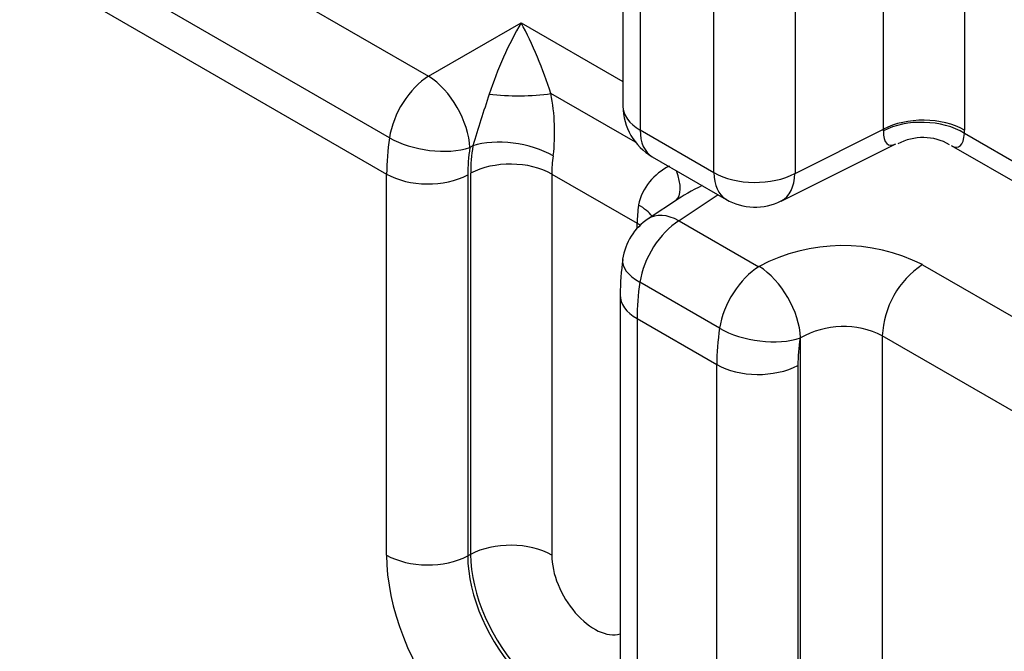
# Model space of a CAD drawing. Header units: inches. Extents: x -13.9 to 83.8, y -28.8 to 34.3.
# Tile 72 of 88: x 60.9 to 61.9, y 7.8 to 8.5. Entities that reach past the tile are written whole.
import ezdxf
from ezdxf import colors
from ezdxf.entities.mleader import LeaderData, LeaderLine
from ezdxf.math import Vec2, Vec3

# ---------------------------------------------------------------- set-up
doc = ezdxf.new("R2010")
doc.units = ezdxf.units.IN
doc.header["$MEASUREMENT"] = 0
for name, color, linetype in [('DIMS', 4, 'Continuous'), ('FILTER_COVER_DRA', 7, 'Continuous'), ('HEAD_MACHINED_D', 7, 'Continuous')]:
    doc.layers.add(name, color=color, linetype=linetype)
doc.styles.get("Standard").update_dxf_attribs({"font": 'arial.ttf', "height": 0.6322})

msp = doc.modelspace()

# ---------------------------------------------------------------- linework, layer by layer
at = {"layer": 'FILTER_COVER_DRA', "color": 7, "linetype": 'Continuous'}
for p, q in [((60.6862, 8.7987), (61.3019, 8.4432)), ((61.26, 8.3773), (60.6443, 8.7328)), ((60.6414, 8.6938), (61.257, 8.3384)), ((61.3019, 8.4432), (61.4011, 8.5005)), ((61.4011, 8.5005), (61.5101, 8.4375)), ((61.5235, 8.3724), (61.4329, 8.4247)), ((61.3493, 8.3686), (61.3461, 8.3667)), ((61.257, 7.9302), (61.257, 8.3384)), ((61.3438, 8.3376), (61.3438, 7.9293)), ((61.347, 7.931), (61.347, 8.3393)), ((61.4338, 8.3384), (61.5252, 8.2856)), ((61.4338, 8.3384), (61.4338, 7.9302)), ((61.5695, 8.3118), (61.5372, 8.2904)), ((61.6121, 8.3161), (61.5701, 8.2884)), ((61.5701, 8.2884), (61.6555, 8.2391)), ((61.5252, 8.2802), (61.5252, 8.2856)), ((61.8307, 8.2413), (62.2523, 7.9979)), ((61.6136, 8.1732), (61.5282, 8.2225)), ((61.507, 8.209), (61.507, 7.8008)), ((61.5253, 8.1835), (61.6105, 8.1343)), ((61.5253, 8.1835), (61.5253, 7.7753)), ((61.7002, 6.5935), (61.7002, 8.1629)), ((61.7877, 8.1651), (61.7877, 6.5926)), ((62.2093, 7.9217), (61.7877, 8.1651)), ((61.6105, 6.6238), (61.6105, 8.1343)), ((61.6974, 8.1334), (61.6974, 6.6229)), ((61.3438, 7.9293), (61.347, 7.931))]:
    msp.add_line(p, q, dxfattribs=at)
for centre, radius, start, end in [((63.6198, 7.6781), 2.3732, 161.6799, 163.0859), ((61.2187, 8.3833), 0.2182, 353.3099, 10.9315), ((61.5849, 8.2927), 0.0596, 114.8189, 167.8253), ((61.5716, 8.2383), 0.0625, 123.4613, 171.9482), ((61.7452, 8.072), 0.1897, 63.2074, 118.0439), ((61.8293, 8.2047), 0.3223, 172.4538, 179.2318), ((61.8855, 8.1602), 0.0979, 124.0245, 177.1302), ((61.746, 8.0826), 0.0924, 63.1507, 119.6996)]:
    msp.add_arc(centre, radius, start, end, dxfattribs=at)
for centre, major_axis, ratio, start_param, end_param in [((61.4026, 8.4503), (-0.04, -0.0917), 0.240345, 4.242132, 5.105625), ((61.4026, 8.4503), (-0.0369, 0.0912), 0.201014, 4.347234, 5.210727), ((61.3035, 8.3931), (-0.0312, -0.0541), 0.57735, 3.961897, 5.314368), ((61.3035, 8.3931), (-0.0312, 0.0541), 0.536374, 3.9276, 5.497178), ((61.3983, 8.4365), (-0.0625, -0.0002), 0.228889, 1.043784, 2.156336), ((61.4384, 8.4378), (-0.13, -0.2136), 0.592263, -0.955021, -0.771602), ((61.3035, 8.3931), (0.0618, -0.0094), 0.466029, 4.005855, 5.54233), ((61.3919, 8.3422), (-0.0618, 0.0095), 0.465486, 4.006145, 5.542626), ((61.481, 8.4114), (-0.0988, -0.1594), 0.597134, -0.950102, -0.766683), ((61.4842, 8.4132), (-0.0988, -0.1594), 0.597134, -0.950934, -0.766683), ((61.3896, 8.3129), (-0.0625, 0), 0.57735, 3.926991, 5.462881), ((61.5268, 8.3868), (-0.0677, -0.1052), 0.606714, -0.940596, -0.756345), ((61.53, 8.3605), (-0.0365, 0.0507), 0.384862, 3.17577, 4.082074), ((61.3012, 8.3639), (0.0625, 0), 0.57735, 3.926991, 5.462881), ((61.6641, 8.2994), (0.1274, 0.0341), 0.371585, -4.240465, -3.935923), ((61.609, 8.3393), (-0.0578, -0.1109), 0.546395, -0.993215, -0.808964), ((61.4832, 8.2895), (-0.0619, 0.0088), 0.458098, 3.565542, 4.001088), ((61.5716, 8.2383), (0.0312, 0.0541), 0.57735, 0.820305, 2.172775), ((61.5716, 8.2383), (0.0345, -0.0521), 0.576647, 2.321939, 3.141593), ((61.481, 8.2601), (-0.0625, 0), 0.57735, 3.849235, 3.926991), ((61.5716, 8.2383), (0.0619, -0.0088), 0.458675, 3.141593, 4.000813), ((61.657, 8.189), (-0.0312, -0.0541), 0.57735, 3.950135, 5.314368), ((61.6576, 8.1893), (-0.0313, 0.0541), 0.536374, 3.9276, 5.497178), ((61.6974, 8.2883), (-0.1202, -0.2193), 0.562041, -0.981242, -0.797822), ((61.5695, 8.209), (0.0625, 0), 0.57735, 3.141999, 3.926991), ((61.7919, 8.2337), (-0.13, -0.2136), 0.592263, -0.955021, -0.771602), ((61.657, 8.189), (-0.0618, 0.0094), 0.466029, 0.864262, 2.412227), ((61.8346, 8.2073), (-0.0988, -0.1594), 0.597134, -0.950956, -0.766683), ((61.6547, 8.1598), (-0.0625, 0), 0.57735, 0.785398, 2.321288), ((61.3896, 7.9046), (-0.0625, 0), 0.57735, 3.926991, 5.462881), ((61.3911, 7.8527), (-0.0949, 0.1643), 0.57735, 0.785398, 3.926991), ((61.3012, 7.9557), (0.0625, 0), 0.57735, 3.926991, 5.462881), ((61.4338, 7.8774), (-0.0636, 0.1102), 0.57735, 0.785398, 3.168894), ((61.4369, 7.8791), (-0.0636, 0.1101), 0.57735, 0.785398, 3.166288), ((61.4795, 7.9038), (-0.0323, 0.056), 0.57735, 0.785398, 3.000578)]:
    msp.add_ellipse(centre, major_axis=major_axis, ratio=ratio, start_param=start_param, end_param=end_param, dxfattribs=at)
at = {"layer": 'HEAD_MACHINED_D', "color": 7, "linetype": 'Continuous'}
for p, q in [((61.5101, 9.5054), (61.5101, 8.4111)), ((61.8758, 9.4906), (61.8758, 8.3855)), ((61.5284, 9.4799), (61.5284, 8.3856)), ((61.7889, 8.3863), (61.7889, 9.488)), ((61.6074, 8.3399), (61.6074, 9.4343)), ((61.6943, 9.4334), (61.6943, 8.3391)), ((61.5284, 8.3856), (61.6074, 8.3399)), ((61.6943, 8.3391), (61.7889, 8.3863)), ((61.8757, 8.3821), (61.9489, 8.3398)), ((61.6796, 8.3095), (61.8024, 8.3709)), ((61.8616, 8.3691), (61.9489, 8.3186)), ((61.5413, 8.357), (61.6204, 8.3113))]:
    msp.add_line(p, q, dxfattribs=at)
for centre, radius, start, end in [((61.5726, 8.4111), 0.0625, 180, 240), ((61.8313, 8.3204), 0.0571, 60.0076, 118.2096), ((61.6516, 8.3655), 0.0625, 240, 296.5387)]:
    msp.add_arc(centre, radius, start, end, dxfattribs=at)
for centre, major_axis, ratio, start_param, end_param in [((61.5726, 8.4111), (0.0625, 0), 0.57735, 3.141593, 3.926991), ((61.8316, 8.36), (0.0625, 0), 0.57735, 0.785398, 2.321288), ((61.8315, 8.3565), (0.0625, -0.0019), 0.59647, 0.80282, 2.337555), ((61.5726, 8.4111), (0.0312, 0.0541), 0.57735, 2.356194, 3.141593), ((61.8346, 8.4568), (0.0403, 0.0869), 0.246111, 2.65495, 3.440914), ((61.8346, 8.4568), (-0.0349, 0.0892), 0.245402, 2.843379, 3.628777), ((61.7873, 8.4367), (0.0626, -0.1084), 0.576647, 0.751101, 0.784789), ((61.6516, 8.3655), (0.0312, 0.0541), 0.57735, 2.356194, 3.141593), ((61.6516, 8.3655), (0.0625, 0), 0.57735, 3.926991, 5.462881), ((61.6516, 8.3655), (-0.0279, 0.0559), 0.576647, 3.141593, 3.961246)]:
    msp.add_ellipse(centre, major_axis=major_axis, ratio=ratio, start_param=start_param, end_param=end_param, dxfattribs=at)
msp.add_open_spline([(61.789, 8.3847), (61.789, 8.3855), (61.7889, 8.3863)], degree=2, dxfattribs=at)

# ---------------------------------------------------------------- leaders
at = {"layer": 'DIMS'}
ml = msp.add_multileader_mtext('Standard', dxfattribs=at)
ml.set_content('CHECK VALVE', color=256)
ml.set_leader_properties()
ml.build(insert=Vec2(0, 0))
ml.multileader.update_dxf_attribs({"dogleg_length": 0.36, "arrow_head_size": 0.18})
ctx = ml.context
ctx.base_point, ctx.char_height, ctx.arrow_head_size, ctx.landing_gap_size, ctx.plane_origin = Vec3(52.7769, 4.4478), 0.6322, 0.18, 0.25, Vec3(62.8085, 8.3646)
ctx.text_align_type = 2
notes = []
notes.append((ctx, [(0, (1, 1, 0), (59.7299, 4.4478), (-1, 0), 0.36, [(0, [(62.8085, 8.3646)], 0, [])])]))
ctx.mtext.insert, ctx.mtext.alignment, ctx.mtext.flow_direction = Vec3(59.1199, 4.7693), 3, 5
for ctx, leaders in notes:
    for number, flags, end, landing, length, lines in leaders:
        leader = LeaderData()
        leader.index, (leader.has_last_leader_line, leader.has_dogleg_vector, leader.attachment_direction) = number, flags
        leader.last_leader_point, leader.dogleg_vector, leader.dogleg_length = Vec3(end), Vec3(landing), length
        for number, points, colour, breaks in lines:
            line = LeaderLine()
            line.index, line.vertices, line.color, line.breaks = number, Vec3.list(points), colors.encode_raw_color(colour), breaks
            leader.lines.append(line)
        ctx.leaders.append(leader)

doc.saveas('drawing.dxf')
